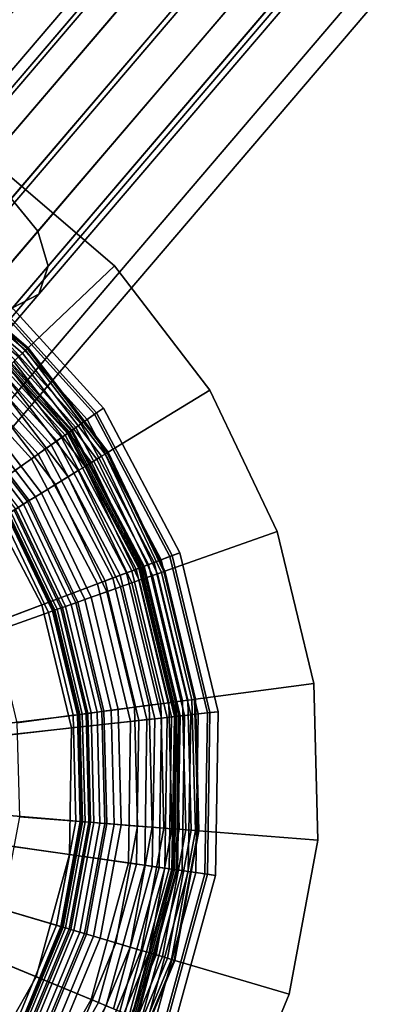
# Model space of a CAD drawing. Extents: x -43.1 to 43.1, y -41.3 to 41.3.
# Tile 16 of 256: x -26.606 to -25.935, y -32.677 to -30.836. Entities that reach past the tile are written whole.
import ezdxf

# ---------------------------------------------------------------- set-up
doc = ezdxf.new("R2010")
doc.units = 0
for name, color, linetype in [('CABLE.1', 18, 'CONTINUOUS'), ('LAMP', 7, 'CONTINUOUS'), ('LAMP_SUPPORT', 18, 'CONTINUOUS'), ('METAL_BASE', 254, 'CONTINUOUS')]:
    doc.layers.add(name, color=color, linetype=linetype)

msp = doc.modelspace()

# ---------------------------------------------------------------- linework, layer by layer
at = {"layer": 'CABLE.1'}
for points in [[(-26.3337, -30.5937, 23.422), (-26.292, -30.5769, 23.489), (-26.7578, -31.1222, 24.001), (-26.8069, -31.1477, 23.9422)], [(-26.292, -30.5769, 23.489), (-26.2299, -30.5917, 23.5381), (-26.6902, -31.1306, 24.044), (-26.7578, -31.1222, 24.001)], [(-26.2299, -30.5917, 23.5381), (-26.1639, -30.634, 23.556), (-26.6222, -31.1706, 24.0598), (-26.6902, -31.1306, 24.044)], [(-26.3438, -30.6375, 23.3551), (-26.3337, -30.5937, 23.422), (-26.8069, -31.1477, 23.9422), (-26.8244, -31.2003, 23.8834)], [(-26.3195, -30.6966, 23.306), (-26.3438, -30.6375, 23.3551), (-26.8244, -31.2003, 23.8834), (-26.8056, -31.2657, 23.8404)], [(-26.1639, -30.634, 23.556), (-26.1118, -30.6925, 23.5381), (-26.5721, -31.2315, 24.044), (-26.6222, -31.1706, 24.0598)], [(-26.2674, -30.7551, 23.2881), (-26.3195, -30.6966, 23.306), (-26.8056, -31.2657, 23.8404), (-26.7554, -31.3266, 23.8246)], [(-26.1118, -30.6925, 23.5381), (-26.0875, -30.7516, 23.489), (-26.5532, -31.297, 24.001), (-26.5721, -31.2315, 24.044)], [(-26.2014, -30.7975, 23.306), (-26.2674, -30.7551, 23.2881), (-26.7554, -31.3266, 23.8246), (-26.6875, -31.3666, 23.8404)], [(-26.0875, -30.7516, 23.489), (-26.0975, -30.7954, 23.422), (-26.5707, -31.3495, 23.9422), (-26.5532, -31.297, 24.001)], [(-26.0975, -30.7954, 23.422), (-26.1392, -30.8122, 23.3551), (-26.6199, -31.375, 23.8834), (-26.5707, -31.3495, 23.9422)], [(-26.1392, -30.8122, 23.3551), (-26.2014, -30.7975, 23.306), (-26.6875, -31.3666, 23.8404), (-26.6199, -31.375, 23.8834)], [(-26.6222, -31.1706, 24.0598), (-26.5721, -31.2315, 24.044), (-26.9406, -31.6629, 24.6457), (-26.9886, -31.5996, 24.6581)], [(-26.5721, -31.2315, 24.044), (-26.5532, -31.297, 24.001), (-26.9274, -31.735, 24.6119), (-26.9406, -31.6629, 24.6457)], [(-26.5532, -31.297, 24.001), (-26.5707, -31.3495, 23.9422), (-26.9526, -31.7965, 24.5657), (-26.9274, -31.735, 24.6119)], [(-26.5707, -31.3495, 23.9422), (-26.6199, -31.375, 23.8834), (-27.0094, -31.831, 24.5195), (-26.9526, -31.7965, 24.5657)]]:
    msp.add_3dface(points, dxfattribs=at)
at = {"layer": 'LAMP'}
for points in [[(-26.6655, -31.3477, 34.5706), (-26.4623, -31.5711, 34.5706), (-26.5102, -31.6048, 34.6933), (-26.7036, -31.3923, 34.6933)], [(-26.6686, -31.3513, 34.1969), (-26.4662, -31.5739, 34.1969), (-26.4498, -31.5623, 34.4527), (-26.6556, -31.3361, 34.4527)], [(-26.6556, -31.3361, 34.4527), (-26.4498, -31.5623, 34.4527), (-26.4623, -31.5711, 34.5706), (-26.6655, -31.3477, 34.5706)], [(-26.689, -31.3752, 33.6123), (-26.4919, -31.5919, 33.6123), (-26.4802, -31.5837, 33.9125), (-26.6798, -31.3644, 33.9125)], [(-26.6798, -31.3644, 33.9125), (-26.4802, -31.5837, 33.9125), (-26.4662, -31.5739, 34.1969), (-26.6686, -31.3513, 34.1969)], [(-26.702, -31.3904, 33.0163), (-26.5082, -31.6034, 33.0163), (-26.5012, -31.5985, 33.3092), (-26.6965, -31.3839, 33.3092)], [(-26.6965, -31.3839, 33.3092), (-26.5012, -31.5985, 33.3092), (-26.4919, -31.5919, 33.6123), (-26.689, -31.3752, 33.6123)], [(-26.7036, -31.3923, 34.6933), (-26.5102, -31.6048, 34.6933), (-26.5844, -31.6569, 34.8124), (-26.7625, -31.4612, 34.8124)], [(-26.7179, -31.409, 32.4712), (-26.5282, -31.6174, 32.4712), (-26.5214, -31.6127, 32.4834), (-26.7125, -31.4027, 32.4834)], [(-26.7125, -31.4027, 32.4834), (-26.5214, -31.6127, 32.4834), (-26.5171, -31.6096, 32.4972), (-26.7091, -31.3987, 32.4972)], [(-26.7091, -31.3987, 32.4972), (-26.5171, -31.6096, 32.4972), (-26.5155, -31.6085, 32.5123), (-26.7078, -31.3972, 32.5123)], [(-26.7078, -31.3972, 32.5123), (-26.5155, -31.6085, 32.5123), (-26.513, -31.6068, 32.7463), (-26.7058, -31.3949, 32.7463)], [(-26.7058, -31.3949, 32.7463), (-26.513, -31.6068, 32.7463), (-26.5082, -31.6034, 33.0163), (-26.702, -31.3904, 33.0163)], [(-26.7331, -31.4268, 32.4537), (-26.5474, -31.6309, 32.4537), (-26.5369, -31.6236, 32.4612), (-26.7248, -31.4171, 32.4612)], [(-26.7248, -31.4171, 32.4612), (-26.5369, -31.6236, 32.4612), (-26.5282, -31.6174, 32.4712), (-26.7179, -31.409, 32.4712)], [(-26.7526, -31.4497, 32.4478), (-26.572, -31.6482, 32.4478), (-26.5592, -31.6392, 32.4491), (-26.7425, -31.4378, 32.4491)], [(-26.7425, -31.4378, 32.4491), (-26.5592, -31.6392, 32.4491), (-26.5474, -31.6309, 32.4537), (-26.7331, -31.4268, 32.4537)], [(-26.9117, -31.6359, 32.4555), (-26.7723, -31.789, 32.4555), (-26.572, -31.6482, 32.4478), (-26.7526, -31.4497, 32.4478)], [(-26.7625, -31.4612, 34.8124), (-26.5844, -31.6569, 34.8124), (-26.6754, -31.7209, 34.9196), (-26.8348, -31.5458, 34.9196)], [(-26.4662, -31.5739, 34.1969), (-26.3254, -31.8397, 34.1969), (-26.3067, -31.8327, 34.4527), (-26.4498, -31.5623, 34.4527)], [(-26.4498, -31.5623, 34.4527), (-26.3067, -31.8327, 34.4527), (-26.3209, -31.838, 34.5706), (-26.4623, -31.5711, 34.5706)], [(-26.4623, -31.5711, 34.5706), (-26.3209, -31.838, 34.5706), (-26.3758, -31.8588, 34.6933), (-26.5102, -31.6048, 34.6933)], [(-26.4919, -31.5919, 33.6123), (-26.3548, -31.8508, 33.6123), (-26.3414, -31.8458, 33.9125), (-26.4802, -31.5837, 33.9125)], [(-26.4802, -31.5837, 33.9125), (-26.3414, -31.8458, 33.9125), (-26.3254, -31.8397, 34.1969), (-26.4662, -31.5739, 34.1969)], [(-26.5102, -31.6048, 34.6933), (-26.3758, -31.8588, 34.6933), (-26.4606, -31.8908, 34.8124), (-26.5844, -31.6569, 34.8124)], [(-26.513, -31.6068, 32.7463), (-26.3789, -31.86, 32.7463), (-26.3735, -31.8579, 33.0163), (-26.5082, -31.6034, 33.0163)], [(-26.5082, -31.6034, 33.0163), (-26.3735, -31.8579, 33.0163), (-26.3655, -31.8549, 33.3092), (-26.5012, -31.5985, 33.3092)], [(-26.5012, -31.5985, 33.3092), (-26.3655, -31.8549, 33.3092), (-26.3548, -31.8508, 33.6123), (-26.4919, -31.5919, 33.6123)], [(-26.5474, -31.6309, 32.4537), (-26.4183, -31.8748, 32.4537), (-26.4063, -31.8703, 32.4612), (-26.5369, -31.6236, 32.4612)], [(-26.5369, -31.6236, 32.4612), (-26.4063, -31.8703, 32.4612), (-26.3963, -31.8665, 32.4712), (-26.5282, -31.6174, 32.4712)], [(-26.5282, -31.6174, 32.4712), (-26.3963, -31.8665, 32.4712), (-26.3886, -31.8636, 32.4834), (-26.5214, -31.6127, 32.4834)], [(-26.5214, -31.6127, 32.4834), (-26.3886, -31.8636, 32.4834), (-26.3836, -31.8617, 32.4972), (-26.5171, -31.6096, 32.4972)], [(-26.5171, -31.6096, 32.4972), (-26.3836, -31.8617, 32.4972), (-26.3818, -31.861, 32.5123), (-26.5155, -31.6085, 32.5123)], [(-26.5155, -31.6085, 32.5123), (-26.3818, -31.861, 32.5123), (-26.3789, -31.86, 32.7463), (-26.513, -31.6068, 32.7463)], [(-26.572, -31.6482, 32.4478), (-26.4464, -31.8854, 32.4478), (-26.4318, -31.8799, 32.4491), (-26.5592, -31.6392, 32.4491)], [(-26.5592, -31.6392, 32.4491), (-26.4318, -31.8799, 32.4491), (-26.4183, -31.8748, 32.4537), (-26.5474, -31.6309, 32.4537)], [(-26.7723, -31.789, 32.4555), (-26.6754, -31.972, 32.4555), (-26.4464, -31.8854, 32.4478), (-26.572, -31.6482, 32.4478)], [(-26.5844, -31.6569, 34.8124), (-26.4606, -31.8908, 34.8124), (-26.5647, -31.9301, 34.9196), (-26.6754, -31.7209, 34.9196)], [(-26.6754, -31.7209, 34.9196), (-26.5647, -31.9301, 34.9196), (-26.6775, -31.9728, 35.0066), (-26.7741, -31.7903, 35.0066)], [(-26.3209, -31.838, 34.5706), (-26.2504, -32.1317, 34.5706), (-26.3087, -32.1382, 34.6933), (-26.3758, -31.8588, 34.6933)], [(-26.3414, -31.8458, 33.9125), (-26.2722, -32.1341, 33.9125), (-26.2552, -32.1323, 34.1969), (-26.3254, -31.8397, 34.1969)], [(-26.3254, -31.8397, 34.1969), (-26.2552, -32.1323, 34.1969), (-26.2352, -32.1301, 34.4527), (-26.3067, -31.8327, 34.4527)], [(-26.3067, -31.8327, 34.4527), (-26.2352, -32.1301, 34.4527), (-26.2504, -32.1317, 34.5706), (-26.3209, -31.838, 34.5706)], [(-26.3758, -31.8588, 34.6933), (-26.3087, -32.1382, 34.6933), (-26.3988, -32.1481, 34.8124), (-26.4606, -31.8908, 34.8124)], [(-26.3886, -31.8636, 32.4834), (-26.3223, -32.1397, 32.4834), (-26.317, -32.1391, 32.4972), (-26.3836, -31.8617, 32.4972)], [(-26.3836, -31.8617, 32.4972), (-26.317, -32.1391, 32.4972), (-26.3151, -32.1389, 32.5123), (-26.3818, -31.861, 32.5123)], [(-26.3818, -31.861, 32.5123), (-26.3151, -32.1389, 32.5123), (-26.3121, -32.1385, 32.7463), (-26.3789, -31.86, 32.7463)], [(-26.3789, -31.86, 32.7463), (-26.3121, -32.1385, 32.7463), (-26.3063, -32.1379, 33.0163), (-26.3735, -31.8579, 33.0163)], [(-26.3735, -31.8579, 33.0163), (-26.3063, -32.1379, 33.0163), (-26.2977, -32.137, 33.3092), (-26.3655, -31.8549, 33.3092)], [(-26.3655, -31.8549, 33.3092), (-26.2977, -32.137, 33.3092), (-26.2864, -32.1357, 33.6123), (-26.3548, -31.8508, 33.6123)], [(-26.3548, -31.8508, 33.6123), (-26.2864, -32.1357, 33.6123), (-26.2722, -32.1341, 33.9125), (-26.3414, -31.8458, 33.9125)], [(-26.4464, -31.8854, 32.4478), (-26.3837, -32.1464, 32.4478), (-26.3682, -32.1447, 32.4491), (-26.4318, -31.8799, 32.4491)], [(-26.4318, -31.8799, 32.4491), (-26.3682, -32.1447, 32.4491), (-26.3538, -32.1432, 32.4537), (-26.4183, -31.8748, 32.4537)], [(-26.4183, -31.8748, 32.4537), (-26.3538, -32.1432, 32.4537), (-26.3411, -32.1417, 32.4612), (-26.4063, -31.8703, 32.4612)], [(-26.4063, -31.8703, 32.4612), (-26.3411, -32.1417, 32.4612), (-26.3305, -32.1406, 32.4712), (-26.3963, -31.8665, 32.4712)], [(-26.3963, -31.8665, 32.4712), (-26.3305, -32.1406, 32.4712), (-26.3223, -32.1397, 32.4834), (-26.3886, -31.8636, 32.4834)], [(-26.6754, -31.972, 32.4555), (-26.6271, -32.1733, 32.4555), (-26.3837, -32.1464, 32.4478), (-26.4464, -31.8854, 32.4478)], [(-26.4606, -31.8908, 34.8124), (-26.3988, -32.1481, 34.8124), (-26.5094, -32.1603, 34.9196), (-26.5647, -31.9301, 34.9196)], [(-26.5647, -31.9301, 34.9196), (-26.5094, -32.1603, 34.9196), (-26.6293, -32.1736, 35.0066), (-26.6775, -31.9728, 35.0066)], [(-26.3087, -32.1382, 34.6933), (-26.3132, -32.4255, 34.6933), (-26.4029, -32.4127, 34.8124), (-26.3988, -32.1481, 34.8124)], [(-26.3223, -32.1397, 32.4834), (-26.3268, -32.4236, 32.4834), (-26.3215, -32.4243, 32.4972), (-26.317, -32.1391, 32.4972)], [(-26.317, -32.1391, 32.4972), (-26.3215, -32.4243, 32.4972), (-26.3196, -32.4246, 32.5123), (-26.3151, -32.1389, 32.5123)], [(-26.3151, -32.1389, 32.5123), (-26.3196, -32.4246, 32.5123), (-26.3166, -32.425, 32.7463), (-26.3121, -32.1385, 32.7463)], [(-26.3121, -32.1385, 32.7463), (-26.3166, -32.425, 32.7463), (-26.3108, -32.4258, 33.0163), (-26.3063, -32.1379, 33.0163)], [(-26.2504, -32.1317, 34.5706), (-26.2552, -32.4337, 34.5706), (-26.3132, -32.4255, 34.6933), (-26.3087, -32.1382, 34.6933)], [(-26.3063, -32.1379, 33.0163), (-26.3108, -32.4258, 33.0163), (-26.3023, -32.427, 33.3092), (-26.2977, -32.137, 33.3092)], [(-26.2977, -32.137, 33.3092), (-26.3023, -32.427, 33.3092), (-26.291, -32.4286, 33.6123), (-26.2864, -32.1357, 33.6123)], [(-26.2864, -32.1357, 33.6123), (-26.291, -32.4286, 33.6123), (-26.2769, -32.4307, 33.9125), (-26.2722, -32.1341, 33.9125)], [(-26.2722, -32.1341, 33.9125), (-26.2769, -32.4307, 33.9125), (-26.2599, -32.4331, 34.1969), (-26.2552, -32.1323, 34.1969)], [(-26.2552, -32.1323, 34.1969), (-26.2599, -32.4331, 34.1969), (-26.2401, -32.4359, 34.4527), (-26.2352, -32.1301, 34.4527)], [(-26.2352, -32.1301, 34.4527), (-26.2401, -32.4359, 34.4527), (-26.2552, -32.4337, 34.5706), (-26.2504, -32.1317, 34.5706)], [(-26.6271, -32.1733, 32.4555), (-26.6304, -32.3803, 32.4555), (-26.3879, -32.4148, 32.4478), (-26.3837, -32.1464, 32.4478)], [(-26.3988, -32.1481, 34.8124), (-26.4029, -32.4127, 34.8124), (-26.5131, -32.397, 34.9196), (-26.5094, -32.1603, 34.9196)], [(-26.3837, -32.1464, 32.4478), (-26.3879, -32.4148, 32.4478), (-26.3725, -32.4171, 32.4491), (-26.3682, -32.1447, 32.4491)], [(-26.3682, -32.1447, 32.4491), (-26.3725, -32.4171, 32.4491), (-26.3582, -32.4191, 32.4537), (-26.3538, -32.1432, 32.4537)], [(-26.3538, -32.1432, 32.4537), (-26.3582, -32.4191, 32.4537), (-26.3455, -32.4209, 32.4612), (-26.3411, -32.1417, 32.4612)], [(-26.3411, -32.1417, 32.4612), (-26.3455, -32.4209, 32.4612), (-26.3349, -32.4224, 32.4712), (-26.3305, -32.1406, 32.4712)], [(-26.3305, -32.1406, 32.4712), (-26.3349, -32.4224, 32.4712), (-26.3268, -32.4236, 32.4834), (-26.3223, -32.1397, 32.4834)], [(-26.5094, -32.1603, 34.9196), (-26.5131, -32.397, 34.9196), (-26.6325, -32.38, 35.0066), (-26.6293, -32.1736, 35.0066)], [(-26.5131, -32.397, 34.9196), (-26.5756, -32.6254, 34.9196), (-26.687, -32.5792, 35.0066), (-26.6325, -32.38, 35.0066)], [(-26.6304, -32.3803, 32.4555), (-26.685, -32.58, 32.4555), (-26.4588, -32.6738, 32.4478), (-26.3879, -32.4148, 32.4478)], [(-26.4029, -32.4127, 34.8124), (-26.4728, -32.668, 34.8124), (-26.5756, -32.6254, 34.9196), (-26.5131, -32.397, 34.9196)], [(-26.3132, -32.4255, 34.6933), (-26.389, -32.7026, 34.6933), (-26.4728, -32.668, 34.8124), (-26.4029, -32.4127, 34.8124)], [(-26.3879, -32.4148, 32.4478), (-26.4588, -32.6738, 32.4478), (-26.4443, -32.6797, 32.4491), (-26.3725, -32.4171, 32.4491)], [(-26.3725, -32.4171, 32.4491), (-26.4443, -32.6797, 32.4491), (-26.431, -32.6853, 32.4537), (-26.3582, -32.4191, 32.4537)], [(-26.3582, -32.4191, 32.4537), (-26.431, -32.6853, 32.4537), (-26.4192, -32.6902, 32.4612), (-26.3455, -32.4209, 32.4612)], [(-26.3455, -32.4209, 32.4612), (-26.4192, -32.6902, 32.4612), (-26.4093, -32.6943, 32.4712), (-26.3349, -32.4224, 32.4712)], [(-26.3349, -32.4224, 32.4712), (-26.4093, -32.6943, 32.4712), (-26.4017, -32.6974, 32.4834), (-26.3268, -32.4236, 32.4834)], [(-26.3268, -32.4236, 32.4834), (-26.4017, -32.6974, 32.4834), (-26.3968, -32.6994, 32.4972), (-26.3215, -32.4243, 32.4972)], [(-26.3215, -32.4243, 32.4972), (-26.3968, -32.6994, 32.4972), (-26.395, -32.7002, 32.5123), (-26.3196, -32.4246, 32.5123)], [(-26.3196, -32.4246, 32.5123), (-26.395, -32.7002, 32.5123), (-26.3922, -32.7014, 32.7463), (-26.3166, -32.425, 32.7463)], [(-26.3166, -32.425, 32.7463), (-26.3922, -32.7014, 32.7463), (-26.3868, -32.7036, 33.0163), (-26.3108, -32.4258, 33.0163)], [(-26.2552, -32.4337, 34.5706), (-26.3349, -32.7251, 34.5706), (-26.389, -32.7026, 34.6933), (-26.3132, -32.4255, 34.6933)], [(-26.3108, -32.4258, 33.0163), (-26.3868, -32.7036, 33.0163), (-26.3788, -32.7069, 33.3092), (-26.3023, -32.427, 33.3092)], [(-26.3023, -32.427, 33.3092), (-26.3788, -32.7069, 33.3092), (-26.3683, -32.7112, 33.6123), (-26.291, -32.4286, 33.6123)], [(-26.291, -32.4286, 33.6123), (-26.3683, -32.7112, 33.6123), (-26.3551, -32.7167, 33.9125), (-26.2769, -32.4307, 33.9125)], [(-26.2769, -32.4307, 33.9125), (-26.3551, -32.7167, 33.9125), (-26.3393, -32.7232, 34.1969), (-26.2599, -32.4331, 34.1969)], [(-26.2599, -32.4331, 34.1969), (-26.3393, -32.7232, 34.1969), (-26.3208, -32.7309, 34.4527), (-26.2401, -32.4359, 34.4527)], [(-26.2401, -32.4359, 34.4527), (-26.3208, -32.7309, 34.4527), (-26.3349, -32.7251, 34.5706), (-26.2552, -32.4337, 34.5706)], [(-26.5756, -32.6254, 34.9196), (-26.6929, -32.831, 34.9196), (-26.7893, -32.7586, 35.0066), (-26.687, -32.5792, 35.0066)], [(-26.685, -32.58, 32.4555), (-26.7876, -32.7599, 32.4555), (-26.5918, -32.9069, 32.4478), (-26.4588, -32.6738, 32.4478)], [(-26.4728, -32.668, 34.8124), (-26.6039, -32.8978, 34.8124), (-26.6929, -32.831, 34.9196), (-26.5756, -32.6254, 34.9196)], [(-26.389, -32.7026, 34.6933), (-26.5314, -32.9522, 34.6933), (-26.6039, -32.8978, 34.8124), (-26.4728, -32.668, 34.8124)], [(-26.4588, -32.6738, 32.4478), (-26.5918, -32.9069, 32.4478), (-26.5793, -32.9163, 32.4491), (-26.4443, -32.6797, 32.4491)]]:
    msp.add_3dface(points, dxfattribs=at)
at = {"layer": 'LAMP_SUPPORT'}
for points in [[(-26.592, -31.4509, 28.8097), (-26.7789, -31.2912, 28.8097), (-26.7817, -31.2953, 28.7959), (-26.5956, -31.4543, 28.7959)], [(-26.5956, -31.4543, 32.3175), (-26.7817, -31.2953, 32.3175), (-26.7789, -31.2912, 32.3037), (-26.592, -31.4509, 32.3037)], [(-26.5907, -31.4497, 28.8247), (-26.7779, -31.2898, 28.8247), (-26.7789, -31.2912, 28.8097), (-26.592, -31.4509, 28.8097)], [(-26.592, -31.4509, 32.3037), (-26.7789, -31.2912, 32.3037), (-26.7779, -31.2898, 32.2886), (-26.5907, -31.4497, 32.2886)], [(-26.5907, -31.4497, 32.2886), (-26.7779, -31.2898, 32.2886), (-26.7779, -31.2898, 28.8247), (-26.5907, -31.4497, 28.8247)], [(-26.6012, -31.4596, 28.7837), (-26.7861, -31.3017, 28.7837), (-26.7919, -31.3101, 28.7735), (-26.6086, -31.4666, 28.7735)], [(-26.6086, -31.4666, 32.3398), (-26.7919, -31.3101, 32.3398), (-26.7861, -31.3017, 32.3297), (-26.6012, -31.4596, 32.3297)], [(-26.5956, -31.4543, 28.7959), (-26.7817, -31.2953, 28.7959), (-26.7861, -31.3017, 28.7837), (-26.6012, -31.4596, 28.7837)], [(-26.6012, -31.4596, 32.3297), (-26.7861, -31.3017, 32.3297), (-26.7817, -31.2953, 32.3175), (-26.5956, -31.4543, 32.3175)], [(-26.4466, -31.6485, 28.7959), (-26.5956, -31.4543, 28.7959), (-26.6012, -31.4596, 28.7837), (-26.4532, -31.6525, 28.7837)], [(-26.4532, -31.6525, 32.3297), (-26.6012, -31.4596, 32.3297), (-26.5956, -31.4543, 32.3175), (-26.4466, -31.6485, 32.3175)], [(-26.4424, -31.6459, 28.8097), (-26.592, -31.4509, 28.8097), (-26.5956, -31.4543, 28.7959), (-26.4466, -31.6485, 28.7959)], [(-26.4466, -31.6485, 32.3175), (-26.5956, -31.4543, 32.3175), (-26.592, -31.4509, 32.3037), (-26.4424, -31.6459, 32.3037)], [(-26.4409, -31.645, 28.8247), (-26.5907, -31.4497, 28.8247), (-26.592, -31.4509, 28.8097), (-26.4424, -31.6459, 28.8097)], [(-26.4424, -31.6459, 32.3037), (-26.592, -31.4509, 32.3037), (-26.5907, -31.4497, 32.2886), (-26.4409, -31.645, 32.2886)], [(-26.4409, -31.645, 32.2886), (-26.5907, -31.4497, 32.2886), (-26.5907, -31.4497, 28.8247), (-26.4409, -31.645, 28.8247)], [(-26.4722, -31.6642, 28.7657), (-26.6174, -31.475, 28.7657), (-26.6275, -31.4845, 28.7608), (-26.484, -31.6714, 28.7608)], [(-26.484, -31.6714, 32.3525), (-26.6275, -31.4845, 32.3525), (-26.6174, -31.475, 32.3476), (-26.4722, -31.6642, 32.3476)], [(-26.4619, -31.6578, 28.7735), (-26.6086, -31.4666, 28.7735), (-26.6174, -31.475, 28.7657), (-26.4722, -31.6642, 28.7657)], [(-26.4722, -31.6642, 32.3476), (-26.6174, -31.475, 32.3476), (-26.6086, -31.4666, 32.3398), (-26.4619, -31.6578, 32.3398)], [(-26.4532, -31.6525, 28.7837), (-26.6012, -31.4596, 28.7837), (-26.6086, -31.4666, 28.7735), (-26.4619, -31.6578, 28.7735)], [(-26.4619, -31.6578, 32.3398), (-26.6086, -31.4666, 32.3398), (-26.6012, -31.4596, 32.3297), (-26.4532, -31.6525, 32.3297)], [(-26.5764, -31.728, 32.3543), (-26.706, -31.5591, 32.3543), (-26.6384, -31.4949, 32.3543), (-26.4969, -31.6793, 32.3543)], [(-26.4969, -31.6793, 28.7591), (-26.6384, -31.4949, 28.7591), (-26.6543, -31.51, 28.7574), (-26.5156, -31.6908, 28.7574)], [(-26.484, -31.6714, 28.7608), (-26.6275, -31.4845, 28.7608), (-26.6384, -31.4949, 28.7591), (-26.4969, -31.6793, 28.7591)], [(-26.4969, -31.6793, 32.3543), (-26.6384, -31.4949, 32.3543), (-26.6275, -31.4845, 32.3525), (-26.484, -31.6714, 32.3525)], [(-26.5156, -31.6908, 28.7574), (-26.6543, -31.51, 28.7574), (-26.6743, -31.5289, 28.7526), (-26.539, -31.7052, 28.7526)], [(-26.539, -31.7052, 28.7526), (-26.6743, -31.5289, 28.7526), (-26.6966, -31.5502, 28.745), (-26.5653, -31.7213, 28.745)], [(-26.5653, -31.7213, 28.745), (-26.6966, -31.5502, 28.745), (-26.7188, -31.5712, 28.735), (-26.5914, -31.7372, 28.735)], [(-26.5992, -31.742, 32.3481), (-26.7254, -31.5775, 32.3481), (-26.7161, -31.5687, 32.3527), (-26.5883, -31.7353, 32.3527)], [(-26.5883, -31.7353, 32.3527), (-26.7161, -31.5687, 32.3527), (-26.706, -31.5591, 32.3543), (-26.5764, -31.728, 32.3543)], [(-26.5914, -31.7372, 28.735), (-26.7188, -31.5712, 28.735), (-26.7382, -31.5896, 28.7229), (-26.6142, -31.7512, 28.7229)], [(-26.6088, -31.7479, 32.3409), (-26.7336, -31.5853, 32.3409), (-26.7254, -31.5775, 32.3481), (-26.5992, -31.742, 32.3481)], [(-26.3581, -31.8754, 28.7735), (-26.4619, -31.6578, 28.7735), (-26.4722, -31.6642, 28.7657), (-26.3696, -31.8795, 28.7657)], [(-26.3696, -31.8795, 32.3476), (-26.4722, -31.6642, 32.3476), (-26.4619, -31.6578, 32.3398), (-26.3581, -31.8754, 32.3398)], [(-26.3485, -31.872, 28.7837), (-26.4532, -31.6525, 28.7837), (-26.4619, -31.6578, 28.7735), (-26.3581, -31.8754, 28.7735)], [(-26.3581, -31.8754, 32.3398), (-26.4619, -31.6578, 32.3398), (-26.4532, -31.6525, 32.3297), (-26.3485, -31.872, 32.3297)], [(-26.3412, -31.8694, 28.7959), (-26.4466, -31.6485, 28.7959), (-26.4532, -31.6525, 28.7837), (-26.3485, -31.872, 28.7837)], [(-26.3485, -31.872, 32.3297), (-26.4532, -31.6525, 32.3297), (-26.4466, -31.6485, 32.3175), (-26.3412, -31.8694, 32.3175)], [(-26.3365, -31.8678, 28.8097), (-26.4424, -31.6459, 28.8097), (-26.4466, -31.6485, 28.7959), (-26.3412, -31.8694, 28.7959)], [(-26.3412, -31.8694, 32.3175), (-26.4466, -31.6485, 32.3175), (-26.4424, -31.6459, 32.3037), (-26.3365, -31.8678, 32.3037)], [(-26.3349, -31.8672, 28.8247), (-26.4409, -31.645, 28.8247), (-26.4424, -31.6459, 28.8097), (-26.3365, -31.8678, 28.8097)], [(-26.3365, -31.8678, 32.3037), (-26.4424, -31.6459, 32.3037), (-26.4409, -31.645, 32.2886), (-26.3349, -31.8672, 32.2886)], [(-26.3349, -31.8672, 32.2886), (-26.4409, -31.645, 32.2886), (-26.4409, -31.645, 28.8247), (-26.3349, -31.8672, 28.8247)], [(-26.4847, -31.9202, 32.3543), (-26.5764, -31.728, 32.3543), (-26.4969, -31.6793, 32.3543), (-26.3968, -31.8891, 32.3543)], [(-26.3968, -31.8891, 28.7591), (-26.4969, -31.6793, 28.7591), (-26.5156, -31.6908, 28.7574), (-26.4175, -31.8964, 28.7574)], [(-26.3826, -31.8841, 28.7608), (-26.484, -31.6714, 28.7608), (-26.4969, -31.6793, 28.7591), (-26.3968, -31.8891, 28.7591)], [(-26.3968, -31.8891, 32.3543), (-26.4969, -31.6793, 32.3543), (-26.484, -31.6714, 32.3525), (-26.3826, -31.8841, 32.3525)], [(-26.3696, -31.8795, 28.7657), (-26.4722, -31.6642, 28.7657), (-26.484, -31.6714, 28.7608), (-26.3826, -31.8841, 28.7608)], [(-26.3826, -31.8841, 32.3525), (-26.484, -31.6714, 32.3525), (-26.4722, -31.6642, 32.3476), (-26.3696, -31.8795, 32.3476)], [(-26.4175, -31.8964, 28.7574), (-26.5156, -31.6908, 28.7574), (-26.539, -31.7052, 28.7526), (-26.4434, -31.9056, 28.7526)], [(-26.4434, -31.9056, 28.7526), (-26.539, -31.7052, 28.7526), (-26.5653, -31.7213, 28.745), (-26.4725, -31.9159, 28.745)], [(-26.4725, -31.9159, 28.745), (-26.5653, -31.7213, 28.745), (-26.5914, -31.7372, 28.735), (-26.5013, -31.9261, 28.735)], [(-26.4978, -31.9249, 32.3527), (-26.5883, -31.7353, 32.3527), (-26.5764, -31.728, 32.3543), (-26.4847, -31.9202, 32.3543)], [(-26.5265, -31.9351, 28.7229), (-26.6142, -31.7512, 28.7229), (-26.6307, -31.7613, 28.709), (-26.5448, -31.9415, 28.709)], [(-26.5363, -31.9385, 32.3202), (-26.623, -31.7566, 32.3202), (-26.6169, -31.7529, 32.3315), (-26.5295, -31.9361, 32.3315)], [(-26.5295, -31.9361, 32.3315), (-26.6169, -31.7529, 32.3315), (-26.6088, -31.7479, 32.3409), (-26.5206, -31.933, 32.3409)], [(-26.5013, -31.9261, 28.735), (-26.5914, -31.7372, 28.735), (-26.6142, -31.7512, 28.7229), (-26.5265, -31.9351, 28.7229)], [(-26.5206, -31.933, 32.3409), (-26.6088, -31.7479, 32.3409), (-26.5992, -31.742, 32.3481), (-26.5099, -31.9292, 32.3481)], [(-26.5099, -31.9292, 32.3481), (-26.5992, -31.742, 32.3481), (-26.5883, -31.7353, 32.3527), (-26.4978, -31.9249, 32.3527)], [(-27.4246, -32.2478, 31.3898), (-26.6298, -31.7607, 31.3898), (-26.5437, -31.9412, 31.3898), (-26.4971, -32.1355, 31.3898)], [(-26.5526, -31.9443, 28.6937), (-26.6378, -31.7657, 28.6937), (-26.7282, -31.8211, 27.6716), (-26.6525, -31.9797, 27.6716)], [(-26.5448, -31.9415, 28.709), (-26.6307, -31.7613, 28.709), (-26.6378, -31.7657, 28.6937), (-26.5526, -31.9443, 28.6937)], [(-26.5437, -31.9412, 31.3898), (-26.6298, -31.7607, 31.3898), (-26.6284, -31.7599, 32.2934), (-26.5422, -31.9406, 32.2934)], [(-26.5422, -31.9406, 32.2934), (-26.6284, -31.7599, 32.2934), (-26.627, -31.759, 32.3074), (-26.5406, -31.9401, 32.3074)], [(-26.5406, -31.9401, 32.3074), (-26.627, -31.759, 32.3074), (-26.623, -31.7566, 32.3202), (-26.5363, -31.9385, 32.3202)], [(-26.3139, -32.1114, 28.7657), (-26.3696, -31.8795, 28.7657), (-26.3826, -31.8841, 28.7608), (-26.3276, -32.1132, 28.7608)], [(-26.3276, -32.1132, 32.3525), (-26.3826, -31.8841, 32.3525), (-26.3696, -31.8795, 32.3476), (-26.3139, -32.1114, 32.3476)], [(-26.3018, -32.1098, 28.7735), (-26.3581, -31.8754, 28.7735), (-26.3696, -31.8795, 28.7657), (-26.3139, -32.1114, 28.7657)], [(-26.3139, -32.1114, 32.3476), (-26.3696, -31.8795, 32.3476), (-26.3581, -31.8754, 32.3398), (-26.3018, -32.1098, 32.3398)], [(-26.2917, -32.1085, 28.7837), (-26.3485, -31.872, 28.7837), (-26.3581, -31.8754, 28.7735), (-26.3018, -32.1098, 28.7735)], [(-26.3018, -32.1098, 32.3398), (-26.3581, -31.8754, 32.3398), (-26.3485, -31.872, 32.3297), (-26.2917, -32.1085, 32.3297)], [(-26.284, -32.1075, 28.7959), (-26.3412, -31.8694, 28.7959), (-26.3485, -31.872, 28.7837), (-26.2917, -32.1085, 28.7837)], [(-26.2917, -32.1085, 32.3297), (-26.3485, -31.872, 32.3297), (-26.3412, -31.8694, 32.3175), (-26.284, -32.1075, 32.3175)], [(-26.2791, -32.1068, 28.8097), (-26.3365, -31.8678, 28.8097), (-26.3412, -31.8694, 28.7959), (-26.284, -32.1075, 28.7959)], [(-26.284, -32.1075, 32.3175), (-26.3412, -31.8694, 32.3175), (-26.3365, -31.8678, 32.3037), (-26.2791, -32.1068, 32.3037)], [(-26.2774, -32.1066, 28.8247), (-26.3349, -31.8672, 28.8247), (-26.3365, -31.8678, 28.8097), (-26.2791, -32.1068, 28.8097)], [(-26.2791, -32.1068, 32.3037), (-26.3365, -31.8678, 32.3037), (-26.3349, -31.8672, 32.2886), (-26.2774, -32.1066, 32.2886)], [(-26.2774, -32.1066, 32.2886), (-26.3349, -31.8672, 32.2886), (-26.3349, -31.8672, 28.8247), (-26.2774, -32.1066, 28.8247)], [(-26.435, -32.1273, 32.3543), (-26.4847, -31.9202, 32.3543), (-26.3968, -31.8891, 32.3543), (-26.3425, -32.1152, 32.3543)], [(-26.3643, -32.118, 28.7574), (-26.4175, -31.8964, 28.7574), (-26.4434, -31.9056, 28.7526), (-26.3916, -32.1216, 28.7526)], [(-26.3425, -32.1152, 28.7591), (-26.3968, -31.8891, 28.7591), (-26.4175, -31.8964, 28.7574), (-26.3643, -32.118, 28.7574)], [(-26.3276, -32.1132, 28.7608), (-26.3826, -31.8841, 28.7608), (-26.3968, -31.8891, 28.7591), (-26.3425, -32.1152, 28.7591)], [(-26.3425, -32.1152, 32.3543), (-26.3968, -31.8891, 32.3543), (-26.3826, -31.8841, 32.3525), (-26.3276, -32.1132, 32.3525)], [(-26.4221, -32.1256, 28.745), (-26.4725, -31.9159, 28.745), (-26.5013, -31.9261, 28.735), (-26.4525, -32.1296, 28.735)], [(-26.3916, -32.1216, 28.7526), (-26.4434, -31.9056, 28.7526), (-26.4725, -31.9159, 28.745), (-26.4221, -32.1256, 28.745)], [(-26.479, -32.1331, 28.7229), (-26.5265, -31.9351, 28.7229), (-26.5448, -31.9415, 28.709), (-26.4982, -32.1357, 28.709)], [(-26.4892, -32.1345, 32.3202), (-26.5363, -31.9385, 32.3202), (-26.5295, -31.9361, 32.3315), (-26.4821, -32.1335, 32.3315)], [(-26.4821, -32.1335, 32.3315), (-26.5295, -31.9361, 32.3315), (-26.5206, -31.933, 32.3409), (-26.4727, -32.1323, 32.3409)], [(-26.4525, -32.1296, 28.735), (-26.5013, -31.9261, 28.735), (-26.5265, -31.9351, 28.7229), (-26.479, -32.1331, 28.7229)], [(-26.4727, -32.1323, 32.3409), (-26.5206, -31.933, 32.3409), (-26.5099, -31.9292, 32.3481), (-26.4615, -32.1308, 32.3481)], [(-26.4615, -32.1308, 32.3481), (-26.5099, -31.9292, 32.3481), (-26.4978, -31.9249, 32.3527), (-26.4488, -32.1292, 32.3527)], [(-26.4488, -32.1292, 32.3527), (-26.4978, -31.9249, 32.3527), (-26.4847, -31.9202, 32.3543), (-26.435, -32.1273, 32.3543)], [(-26.5064, -32.1367, 28.6937), (-26.5526, -31.9443, 28.6937), (-26.6525, -31.9797, 27.6716), (-26.6115, -32.1506, 27.6716)], [(-26.4982, -32.1357, 28.709), (-26.5448, -31.9415, 28.709), (-26.5526, -31.9443, 28.6937), (-26.5064, -32.1367, 28.6937)], [(-26.4971, -32.1355, 31.3898), (-26.5437, -31.9412, 31.3898), (-26.5422, -31.9406, 32.2934), (-26.4954, -32.1353, 32.2934)], [(-26.4954, -32.1353, 32.2934), (-26.5422, -31.9406, 32.2934), (-26.5406, -31.9401, 32.3074), (-26.4938, -32.1351, 32.3074)], [(-26.4938, -32.1351, 32.3074), (-26.5406, -31.9401, 32.3074), (-26.5363, -31.9385, 32.3202), (-26.4892, -32.1345, 32.3202)], [(-26.4294, -32.3402, 32.3543), (-26.435, -32.1273, 32.3543), (-26.3425, -32.1152, 32.3543), (-26.3364, -32.3476, 32.3543)], [(-26.3583, -32.3458, 28.7574), (-26.3643, -32.118, 28.7574), (-26.3916, -32.1216, 28.7526), (-26.3858, -32.3437, 28.7526)], [(-26.3364, -32.3476, 28.7591), (-26.3425, -32.1152, 28.7591), (-26.3643, -32.118, 28.7574), (-26.3583, -32.3458, 28.7574)], [(-26.3214, -32.3487, 28.7608), (-26.3276, -32.1132, 28.7608), (-26.3425, -32.1152, 28.7591), (-26.3364, -32.3476, 28.7591)], [(-26.3364, -32.3476, 32.3543), (-26.3425, -32.1152, 32.3543), (-26.3276, -32.1132, 32.3525), (-26.3214, -32.3487, 32.3525)], [(-26.3077, -32.3498, 28.7657), (-26.3139, -32.1114, 28.7657), (-26.3276, -32.1132, 28.7608), (-26.3214, -32.3487, 28.7608)], [(-26.3214, -32.3487, 32.3525), (-26.3276, -32.1132, 32.3525), (-26.3139, -32.1114, 32.3476), (-26.3077, -32.3498, 32.3476)], [(-26.2955, -32.3508, 28.7735), (-26.3018, -32.1098, 28.7735), (-26.3139, -32.1114, 28.7657), (-26.3077, -32.3498, 28.7657)], [(-26.3077, -32.3498, 32.3476), (-26.3139, -32.1114, 32.3476), (-26.3018, -32.1098, 32.3398), (-26.2955, -32.3508, 32.3398)], [(-26.2854, -32.3516, 28.7837), (-26.2917, -32.1085, 28.7837), (-26.3018, -32.1098, 28.7735), (-26.2955, -32.3508, 28.7735)], [(-26.2955, -32.3508, 32.3398), (-26.3018, -32.1098, 32.3398), (-26.2917, -32.1085, 32.3297), (-26.2854, -32.3516, 32.3297)], [(-26.2776, -32.3522, 28.7959), (-26.284, -32.1075, 28.7959), (-26.2917, -32.1085, 28.7837), (-26.2854, -32.3516, 28.7837)], [(-26.2854, -32.3516, 32.3297), (-26.2917, -32.1085, 32.3297), (-26.284, -32.1075, 32.3175), (-26.2776, -32.3522, 32.3175)], [(-26.2727, -32.3526, 28.8097), (-26.2791, -32.1068, 28.8097), (-26.284, -32.1075, 28.7959), (-26.2776, -32.3522, 28.7959)], [(-26.2776, -32.3522, 32.3175), (-26.284, -32.1075, 32.3175), (-26.2791, -32.1068, 32.3037), (-26.2727, -32.3526, 32.3037)], [(-26.271, -32.3527, 28.8247), (-26.2774, -32.1066, 28.8247), (-26.2791, -32.1068, 28.8097), (-26.2727, -32.3526, 28.8097)], [(-26.2727, -32.3526, 32.3037), (-26.2791, -32.1068, 32.3037), (-26.2774, -32.1066, 32.2886), (-26.271, -32.3527, 32.2886)], [(-26.271, -32.3527, 32.2886), (-26.2774, -32.1066, 32.2886), (-26.2774, -32.1066, 28.8247), (-26.271, -32.3527, 28.8247)], [(-27.4213, -32.2572, 31.3898), (-27.4246, -32.2478, 31.3898), (-26.4971, -32.1355, 31.3898), (-26.4918, -32.3353, 31.3898)], [(-26.5012, -32.3346, 28.6937), (-26.5064, -32.1367, 28.6937), (-26.6115, -32.1506, 27.6716), (-26.6069, -32.3263, 27.6716)], [(-26.4929, -32.3352, 28.709), (-26.4982, -32.1357, 28.709), (-26.5064, -32.1367, 28.6937), (-26.5012, -32.3346, 28.6937)], [(-26.4737, -32.3367, 28.7229), (-26.479, -32.1331, 28.7229), (-26.4982, -32.1357, 28.709), (-26.4929, -32.3352, 28.709)], [(-26.4918, -32.3353, 31.3898), (-26.4971, -32.1355, 31.3898), (-26.4954, -32.1353, 32.2934), (-26.4902, -32.3354, 32.2934)], [(-26.4902, -32.3354, 32.2934), (-26.4954, -32.1353, 32.2934), (-26.4938, -32.1351, 32.3074), (-26.4885, -32.3356, 32.3074)], [(-26.4885, -32.3356, 32.3074), (-26.4938, -32.1351, 32.3074), (-26.4892, -32.1345, 32.3202), (-26.484, -32.3359, 32.3202)], [(-26.484, -32.3359, 32.3202), (-26.4892, -32.1345, 32.3202), (-26.4821, -32.1335, 32.3315), (-26.4768, -32.3365, 32.3315)], [(-26.4768, -32.3365, 32.3315), (-26.4821, -32.1335, 32.3315), (-26.4727, -32.1323, 32.3409), (-26.4674, -32.3372, 32.3409)], [(-26.447, -32.3388, 28.735), (-26.4525, -32.1296, 28.735), (-26.479, -32.1331, 28.7229), (-26.4737, -32.3367, 28.7229)], [(-26.4674, -32.3372, 32.3409), (-26.4727, -32.1323, 32.3409), (-26.4615, -32.1308, 32.3481), (-26.4561, -32.3381, 32.3481)], [(-26.4561, -32.3381, 32.3481), (-26.4615, -32.1308, 32.3481), (-26.4488, -32.1292, 32.3527), (-26.4433, -32.3391, 32.3527)], [(-26.4165, -32.3412, 28.745), (-26.4221, -32.1256, 28.745), (-26.4525, -32.1296, 28.735), (-26.447, -32.3388, 28.735)], [(-26.4433, -32.3391, 32.3527), (-26.4488, -32.1292, 32.3527), (-26.435, -32.1273, 32.3543), (-26.4294, -32.3402, 32.3543)], [(-26.3858, -32.3437, 28.7526), (-26.3916, -32.1216, 28.7526), (-26.4221, -32.1256, 28.745), (-26.4165, -32.3412, 28.745)], [(-27.4221, -32.2671, 31.3898), (-27.4213, -32.2572, 31.3898), (-26.4918, -32.3353, 31.3898), (-26.5283, -32.5319, 31.3898)], [(-27.4221, -32.2671, 31.3898), (-26.5283, -32.5319, 31.3898), (-26.6047, -32.7165, 31.3898), (-26.718, -32.8812, 31.3898)], [(-26.5373, -32.5292, 28.6937), (-26.5012, -32.3346, 28.6937), (-26.6069, -32.3263, 27.6716), (-26.6389, -32.4991, 27.6716)], [(-26.5293, -32.5315, 28.709), (-26.4929, -32.3352, 28.709), (-26.5012, -32.3346, 28.6937), (-26.5373, -32.5292, 28.6937)], [(-26.5108, -32.537, 28.7229), (-26.4737, -32.3367, 28.7229), (-26.4929, -32.3352, 28.709), (-26.5293, -32.5315, 28.709)], [(-26.5283, -32.5319, 31.3898), (-26.4918, -32.3353, 31.3898), (-26.4902, -32.3354, 32.2934), (-26.5267, -32.5323, 32.2934)], [(-26.5267, -32.5323, 32.2934), (-26.4902, -32.3354, 32.2934), (-26.4885, -32.3356, 32.3074), (-26.5251, -32.5328, 32.3074)], [(-26.5251, -32.5328, 32.3074), (-26.4885, -32.3356, 32.3074), (-26.484, -32.3359, 32.3202), (-26.5207, -32.5341, 32.3202)], [(-26.5207, -32.5341, 32.3202), (-26.484, -32.3359, 32.3202), (-26.4768, -32.3365, 32.3315), (-26.5138, -32.5361, 32.3315)], [(-26.5138, -32.5361, 32.3315), (-26.4768, -32.3365, 32.3315), (-26.4674, -32.3372, 32.3409), (-26.5047, -32.5388, 32.3409)], [(-26.4851, -32.5446, 28.735), (-26.447, -32.3388, 28.735), (-26.4737, -32.3367, 28.7229), (-26.5108, -32.537, 28.7229)], [(-26.5047, -32.5388, 32.3409), (-26.4674, -32.3372, 32.3409), (-26.4561, -32.3381, 32.3481), (-26.4939, -32.542, 32.3481)], [(-26.4939, -32.542, 32.3481), (-26.4561, -32.3381, 32.3481), (-26.4433, -32.3391, 32.3527), (-26.4816, -32.5457, 32.3527)], [(-26.4558, -32.5533, 28.745), (-26.4165, -32.3412, 28.745), (-26.447, -32.3388, 28.735), (-26.4851, -32.5446, 28.735)], [(-26.4816, -32.5457, 32.3527), (-26.4433, -32.3391, 32.3527), (-26.4294, -32.3402, 32.3543), (-26.4682, -32.5496, 32.3543)], [(-26.4682, -32.5496, 32.3543), (-26.4294, -32.3402, 32.3543), (-26.3364, -32.3476, 32.3543), (-26.3788, -32.5761, 32.3543)], [(-26.4262, -32.5621, 28.7526), (-26.3858, -32.3437, 28.7526), (-26.4165, -32.3412, 28.745), (-26.4558, -32.5533, 28.745)], [(-26.3998, -32.5699, 28.7574), (-26.3583, -32.3458, 28.7574), (-26.3858, -32.3437, 28.7526), (-26.4262, -32.5621, 28.7526)], [(-26.3788, -32.5761, 28.7591), (-26.3364, -32.3476, 28.7591), (-26.3583, -32.3458, 28.7574), (-26.3998, -32.5699, 28.7574)], [(-26.3644, -32.5804, 28.7608), (-26.3214, -32.3487, 28.7608), (-26.3364, -32.3476, 28.7591), (-26.3788, -32.5761, 28.7591)], [(-26.3788, -32.5761, 32.3543), (-26.3364, -32.3476, 32.3543), (-26.3214, -32.3487, 32.3525), (-26.3644, -32.5804, 32.3525)], [(-26.3511, -32.5843, 28.7657), (-26.3077, -32.3498, 28.7657), (-26.3214, -32.3487, 28.7608), (-26.3644, -32.5804, 28.7608)], [(-26.3644, -32.5804, 32.3525), (-26.3214, -32.3487, 32.3525), (-26.3077, -32.3498, 32.3476), (-26.3511, -32.5843, 32.3476)], [(-26.3394, -32.5878, 28.7735), (-26.2955, -32.3508, 28.7735), (-26.3077, -32.3498, 28.7657), (-26.3511, -32.5843, 28.7657)], [(-26.3511, -32.5843, 32.3476), (-26.3077, -32.3498, 32.3476), (-26.2955, -32.3508, 32.3398), (-26.3394, -32.5878, 32.3398)], [(-26.3297, -32.5907, 28.7837), (-26.2854, -32.3516, 28.7837), (-26.2955, -32.3508, 28.7735), (-26.3394, -32.5878, 28.7735)], [(-26.3394, -32.5878, 32.3398), (-26.2955, -32.3508, 32.3398), (-26.2854, -32.3516, 32.3297), (-26.3297, -32.5907, 32.3297)], [(-26.3222, -32.5929, 28.7959), (-26.2776, -32.3522, 28.7959), (-26.2854, -32.3516, 28.7837), (-26.3297, -32.5907, 28.7837)], [(-26.3297, -32.5907, 32.3297), (-26.2854, -32.3516, 32.3297), (-26.2776, -32.3522, 32.3175), (-26.3222, -32.5929, 32.3175)], [(-26.3175, -32.5943, 28.8097), (-26.2727, -32.3526, 28.8097), (-26.2776, -32.3522, 28.7959), (-26.3222, -32.5929, 28.7959)], [(-26.3222, -32.5929, 32.3175), (-26.2776, -32.3522, 32.3175), (-26.2727, -32.3526, 32.3037), (-26.3175, -32.5943, 32.3037)], [(-26.3158, -32.5948, 28.8247), (-26.271, -32.3527, 28.8247), (-26.2727, -32.3526, 28.8097), (-26.3175, -32.5943, 28.8097)], [(-26.3175, -32.5943, 32.3037), (-26.2727, -32.3526, 32.3037), (-26.271, -32.3527, 32.2886), (-26.3158, -32.5948, 32.2886)], [(-26.3158, -32.5948, 32.2886), (-26.271, -32.3527, 32.2886), (-26.271, -32.3527, 28.8247), (-26.3158, -32.5948, 28.8247)], [(-26.613, -32.712, 28.6937), (-26.5373, -32.5292, 28.6937), (-26.6389, -32.4991, 27.6716), (-26.7062, -32.6614, 27.6716)], [(-26.6057, -32.716, 28.709), (-26.5293, -32.5315, 28.709), (-26.5373, -32.5292, 28.6937), (-26.613, -32.712, 28.6937)], [(-26.5887, -32.7252, 28.7229), (-26.5108, -32.537, 28.7229), (-26.5293, -32.5315, 28.709), (-26.6057, -32.716, 28.709)], [(-26.6047, -32.7165, 31.3898), (-26.5283, -32.5319, 31.3898), (-26.5267, -32.5323, 32.2934), (-26.6033, -32.7173, 32.2934)], [(-26.6033, -32.7173, 32.2934), (-26.5267, -32.5323, 32.2934), (-26.5251, -32.5328, 32.3074), (-26.6018, -32.7181, 32.3074)], [(-26.6018, -32.7181, 32.3074), (-26.5251, -32.5328, 32.3074), (-26.5207, -32.5341, 32.3202), (-26.5978, -32.7203, 32.3202)], [(-26.5978, -32.7203, 32.3202), (-26.5207, -32.5341, 32.3202), (-26.5138, -32.5361, 32.3315), (-26.5915, -32.7237, 32.3315)], [(-26.5915, -32.7237, 32.3315), (-26.5138, -32.5361, 32.3315), (-26.5047, -32.5388, 32.3409), (-26.5832, -32.7282, 32.3409)], [(-26.5652, -32.738, 28.735), (-26.4851, -32.5446, 28.735), (-26.5108, -32.537, 28.7229), (-26.5887, -32.7252, 28.7229)], [(-26.5832, -32.7282, 32.3409), (-26.5047, -32.5388, 32.3409), (-26.4939, -32.542, 32.3481), (-26.5732, -32.7336, 32.3481)], [(-26.5732, -32.7336, 32.3481), (-26.4939, -32.542, 32.3481), (-26.4816, -32.5457, 32.3527), (-26.562, -32.7397, 32.3527)], [(-26.5383, -32.7526, 28.745), (-26.4558, -32.5533, 28.745), (-26.4851, -32.5446, 28.735), (-26.5652, -32.738, 28.735)], [(-26.562, -32.7397, 32.3527), (-26.4816, -32.5457, 32.3527), (-26.4682, -32.5496, 32.3543), (-26.5497, -32.7464, 32.3543)], [(-26.5497, -32.7464, 32.3543), (-26.4682, -32.5496, 32.3543), (-26.3788, -32.5761, 32.3543), (-26.4678, -32.7909, 32.3543)], [(-26.5112, -32.7673, 28.7526), (-26.4262, -32.5621, 28.7526), (-26.4558, -32.5533, 28.745), (-26.5383, -32.7526, 28.745)], [(-26.487, -32.7804, 28.7574), (-26.3998, -32.5699, 28.7574), (-26.4262, -32.5621, 28.7526), (-26.5112, -32.7673, 28.7526)], [(-26.4678, -32.7909, 28.7591), (-26.3788, -32.5761, 28.7591), (-26.3998, -32.5699, 28.7574), (-26.487, -32.7804, 28.7574)], [(-26.4545, -32.7981, 28.7608), (-26.3644, -32.5804, 28.7608), (-26.3788, -32.5761, 28.7591), (-26.4678, -32.7909, 28.7591)], [(-26.4678, -32.7909, 32.3543), (-26.3788, -32.5761, 32.3543), (-26.3644, -32.5804, 32.3525), (-26.4545, -32.7981, 32.3525)], [(-26.4424, -32.8047, 28.7657), (-26.3511, -32.5843, 28.7657), (-26.3644, -32.5804, 28.7608), (-26.4545, -32.7981, 28.7608)], [(-26.4545, -32.7981, 32.3525), (-26.3644, -32.5804, 32.3525), (-26.3511, -32.5843, 32.3476), (-26.4424, -32.8047, 32.3476)], [(-26.4317, -32.8105, 28.7735), (-26.3394, -32.5878, 28.7735), (-26.3511, -32.5843, 28.7657), (-26.4424, -32.8047, 28.7657)], [(-26.4424, -32.8047, 32.3476), (-26.3511, -32.5843, 32.3476), (-26.3394, -32.5878, 32.3398), (-26.4317, -32.8105, 32.3398)], [(-26.4227, -32.8153, 28.7837), (-26.3297, -32.5907, 28.7837), (-26.3394, -32.5878, 28.7735), (-26.4317, -32.8105, 28.7735)], [(-26.4317, -32.8105, 32.3398), (-26.3394, -32.5878, 32.3398), (-26.3297, -32.5907, 32.3297), (-26.4227, -32.8153, 32.3297)], [(-26.4159, -32.819, 28.7959), (-26.3222, -32.5929, 28.7959), (-26.3297, -32.5907, 28.7837), (-26.4227, -32.8153, 28.7837)], [(-26.4227, -32.8153, 32.3297), (-26.3297, -32.5907, 32.3297), (-26.3222, -32.5929, 32.3175), (-26.4159, -32.819, 32.3175)], [(-26.4116, -32.8214, 28.8097), (-26.3175, -32.5943, 28.8097), (-26.3222, -32.5929, 28.7959), (-26.4159, -32.819, 28.7959)], [(-26.4159, -32.819, 32.3175), (-26.3222, -32.5929, 32.3175), (-26.3175, -32.5943, 32.3037), (-26.4116, -32.8214, 32.3037)], [(-26.41, -32.8222, 28.8247), (-26.3158, -32.5948, 28.8247), (-26.3175, -32.5943, 28.8097), (-26.4116, -32.8214, 28.8097)], [(-26.4116, -32.8214, 32.3037), (-26.3175, -32.5943, 32.3037), (-26.3158, -32.5948, 32.2886), (-26.41, -32.8222, 32.2886)], [(-26.41, -32.8222, 32.2886), (-26.3158, -32.5948, 32.2886), (-26.3158, -32.5948, 28.8247), (-26.41, -32.8222, 28.8247)]]:
    msp.add_3dface(points, dxfattribs=at)
at = {"layer": 'METAL_BASE'}
for points in [[(-27.3869, -31.72, 30.241), (-27.4144, -31.6965, 30.106), (-1.2503, -1.0623, 30.106), (-1.2228, -1.0858, 30.241)], [(-27.4144, -31.6965, 30.106), (-27.3869, -31.72, 29.9709), (-1.2228, -1.0858, 29.9709), (-1.2503, -1.0623, 30.106)], [(-27.3117, -31.7842, 30.3399), (-27.3869, -31.72, 30.241), (-1.2228, -1.0858, 30.241), (-1.1476, -1.15, 30.3399)], [(-27.3869, -31.72, 29.9709), (-27.3117, -31.7842, 29.872), (-1.1476, -1.15, 29.872), (-1.2228, -1.0858, 29.9709)], [(-27.209, -31.8719, 30.3761), (-27.3117, -31.7842, 30.3399), (-1.1476, -1.15, 30.3399), (-1.0449, -1.2377, 30.3761)], [(-27.3117, -31.7842, 29.872), (-27.209, -31.8719, 29.8358), (-1.0449, -1.2377, 29.8358), (-1.1476, -1.15, 29.872)], [(-27.1063, -31.9597, 30.3399), (-27.209, -31.8719, 30.3761), (-1.0449, -1.2377, 30.3761), (-0.9422, -1.3254, 30.3399)], [(-27.209, -31.8719, 29.8358), (-27.1063, -31.9597, 29.872), (-0.9422, -1.3254, 29.872), (-1.0449, -1.2377, 29.8358)], [(-27.0311, -32.0239, 30.241), (-27.1063, -31.9597, 30.3399), (-0.9422, -1.3254, 30.3399), (-0.867, -1.3896, 30.241)], [(-27.1063, -31.9597, 29.872), (-27.0311, -32.0239, 29.9709), (-0.867, -1.3896, 29.9709), (-0.9422, -1.3254, 29.872)], [(-27.0036, -32.0474, 30.106), (-27.0311, -32.0239, 30.241), (-0.867, -1.3896, 30.241), (-0.8395, -1.4131, 30.106)], [(-27.0311, -32.0239, 29.9709), (-27.0036, -32.0474, 30.106), (-0.8395, -1.4131, 30.106), (-0.867, -1.3896, 29.9709)], [(-26.5907, -31.4497, 29.6693), (-26.429, -31.2962, 29.6693), (-26.6517, -31.106, 29.6693), (-26.7779, -31.2898, 29.6693)], [(-26.7779, -31.2898, 30.5563), (-26.6517, -31.106, 30.5563), (-26.429, -31.2962, 30.5563), (-26.5907, -31.4497, 30.5563)], [(-26.429, -31.2962, 30.5563), (-26.6517, -31.106, 30.5563), (-26.6517, -31.106, 29.6693), (-26.429, -31.2962, 29.6693)], [(-26.5907, -31.4497, 29.6693), (-26.7779, -31.2898, 29.6693), (-26.7779, -31.2898, 30.5563), (-26.5907, -31.4497, 30.5563)], [(-26.4409, -31.645, 29.6693), (-26.2508, -31.5285, 29.6693), (-26.429, -31.2962, 29.6693), (-26.5907, -31.4497, 29.6693)], [(-26.5907, -31.4497, 30.5563), (-26.429, -31.2962, 30.5563), (-26.2508, -31.5285, 30.5563), (-26.4409, -31.645, 30.5563)], [(-26.2508, -31.5285, 30.5563), (-26.429, -31.2962, 30.5563), (-26.429, -31.2962, 29.6693), (-26.2508, -31.5285, 29.6693)], [(-26.4409, -31.645, 29.6693), (-26.5907, -31.4497, 29.6693), (-26.5907, -31.4497, 30.5563), (-26.4409, -31.645, 30.5563)], [(-26.3349, -31.8672, 29.6693), (-26.1247, -31.7928, 29.6693), (-26.2508, -31.5285, 29.6693), (-26.4409, -31.645, 29.6693)], [(-26.4409, -31.645, 30.5563), (-26.2508, -31.5285, 30.5563), (-26.1247, -31.7928, 30.5563), (-26.3349, -31.8672, 30.5563)], [(-26.1247, -31.7928, 30.5563), (-26.2508, -31.5285, 30.5563), (-26.2508, -31.5285, 29.6693), (-26.1247, -31.7928, 29.6693)], [(-26.3349, -31.8672, 29.6693), (-26.4409, -31.645, 29.6693), (-26.4409, -31.645, 30.5563), (-26.3349, -31.8672, 30.5563)], [(-26.2774, -32.1066, 29.6693), (-26.0563, -32.0775, 29.6693), (-26.1247, -31.7928, 29.6693), (-26.3349, -31.8672, 29.6693)], [(-26.3349, -31.8672, 30.5563), (-26.1247, -31.7928, 30.5563), (-26.0563, -32.0775, 30.5563), (-26.2774, -32.1066, 30.5563)], [(-26.0563, -32.0775, 30.5563), (-26.1247, -31.7928, 30.5563), (-26.1247, -31.7928, 29.6693), (-26.0563, -32.0775, 29.6693)], [(-26.2774, -32.1066, 29.6693), (-26.3349, -31.8672, 29.6693), (-26.3349, -31.8672, 30.5563), (-26.2774, -32.1066, 30.5563)], [(-26.271, -32.3527, 29.6693), (-26.0487, -32.3702, 29.6693), (-26.0563, -32.0775, 29.6693), (-26.2774, -32.1066, 29.6693)], [(-26.2774, -32.1066, 30.5563), (-26.0563, -32.0775, 30.5563), (-26.0487, -32.3702, 30.5563), (-26.271, -32.3527, 30.5563)], [(-26.0487, -32.3702, 30.5563), (-26.0563, -32.0775, 30.5563), (-26.0563, -32.0775, 29.6693), (-26.0487, -32.3702, 29.6693)], [(-26.271, -32.3527, 29.6693), (-26.2774, -32.1066, 29.6693), (-26.2774, -32.1066, 30.5563), (-26.271, -32.3527, 30.5563)], [(-26.3158, -32.5948, 29.6693), (-26.271, -32.3527, 29.6693), (-26.271, -32.3527, 30.5563), (-26.3158, -32.5948, 30.5563)], [(-26.3158, -32.5948, 29.6693), (-26.102, -32.6581, 29.6693), (-26.0487, -32.3702, 29.6693), (-26.271, -32.3527, 29.6693)], [(-26.271, -32.3527, 30.5563), (-26.0487, -32.3702, 30.5563), (-26.102, -32.6581, 30.5563), (-26.3158, -32.5948, 30.5563)], [(-26.102, -32.6581, 30.5563), (-26.0487, -32.3702, 30.5563), (-26.0487, -32.3702, 29.6693), (-26.102, -32.6581, 29.6693)], [(-26.41, -32.8222, 29.6693), (-26.3158, -32.5948, 29.6693), (-26.3158, -32.5948, 30.5563), (-26.41, -32.8222, 30.5563)], [(-26.41, -32.8222, 29.6693), (-26.2141, -32.9286, 29.6693), (-26.102, -32.6581, 29.6693), (-26.3158, -32.5948, 29.6693)], [(-26.3158, -32.5948, 30.5563), (-26.102, -32.6581, 30.5563), (-26.2141, -32.9286, 30.5563), (-26.41, -32.8222, 30.5563)], [(-26.2141, -32.9286, 30.5563), (-26.102, -32.6581, 30.5563), (-26.102, -32.6581, 29.6693), (-26.2141, -32.9286, 29.6693)]]:
    msp.add_3dface(points, dxfattribs=at)

doc.saveas('drawing.dxf')
